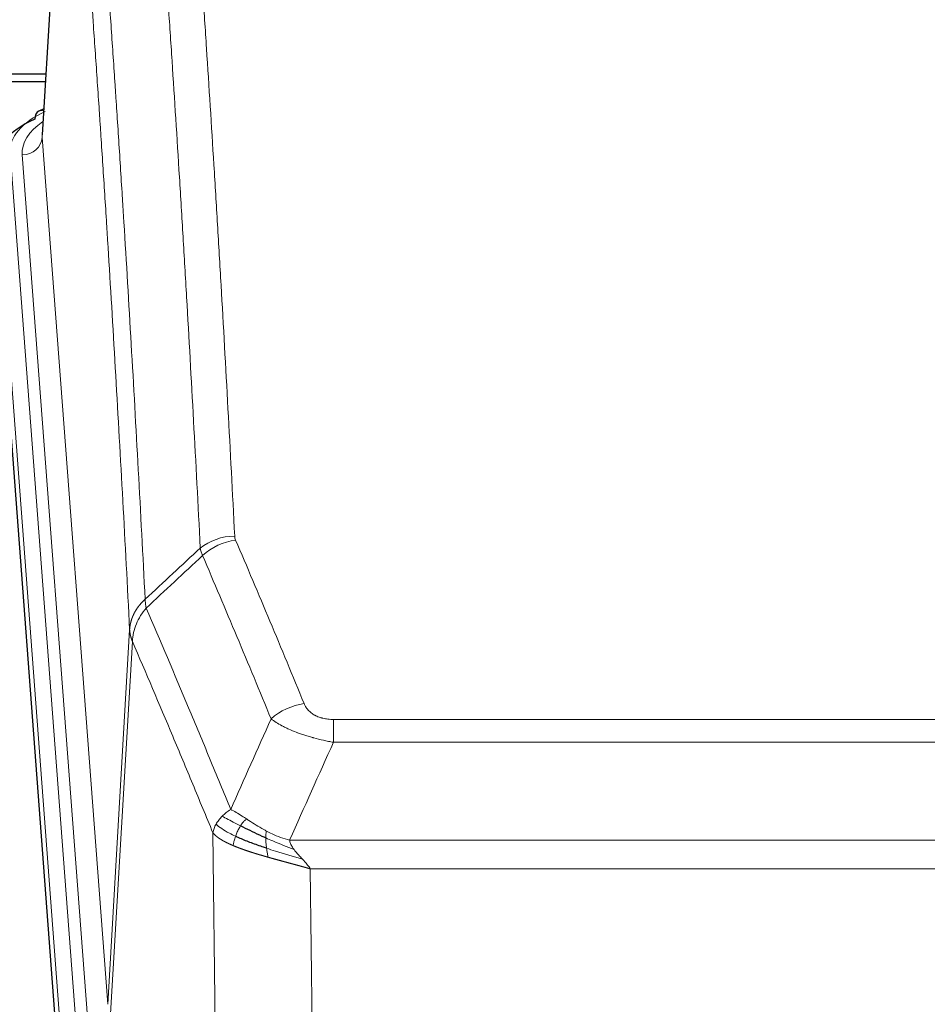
# Model space of a CAD drawing. Header units: inches. Extents: x 0 to 23760, y -13 to 16800.
# Tile 176 of 207: x 18358 to 18539, y 13847 to 14044. Entities that reach past the tile are written whole.
import ezdxf

# ---------------------------------------------------------------- set-up
doc = ezdxf.new("R2010")
doc.units = ezdxf.units.IN
doc.layers.add('254', color=7, linetype='Continuous', true_color=0xffffff)

msp = doc.modelspace()

# ---------------------------------------------------------------- linework, layer by layer
at = {"layer": '254', "color": 2, "linetype": 'Continuous', "lineweight": 25}
for p, q in [((18367.777, 14107.358), (18362.527, 14020.722)), ((18270.295, 14032.847), (18363.265, 14032.847)), ((18298.348, 14031.32), (18363.169, 14031.32)), ((18362.838, 14025.865), (18361.895, 14025.429)), ((18365.891, 13834.852), (18352.773, 14008.306))]:
    msp.add_line(p, q, dxfattribs=at)
at = {"layer": '254', "color": 110, "linetype": 'Continuous', "lineweight": 13}
for p, q in [((18367.779, 14106.736), (18362.531, 14020.146)), ((18362.531, 14020.146), (18375.597, 13847.373)), ((18356.147, 14017.155), (18369.258, 13843.794)), ((18358.539, 14016.72), (18371.605, 13843.947)), ((18366.264, 13841.224), (18353.153, 14014.585)), ((18375.597, 13847.373), (18379.974, 13922.05)), ((18380.53, 13919.716), (18376.179, 13845.464)), ((18420.624, 13904.169), (18625.966, 13904.169)), ((18420.624, 13899.605), (18420.624, 13904.169)), ((18625.966, 13899.605), (18420.624, 13899.605)), ((18397.531, 13805.921), (18396.573, 13881.572)), ((18411.892, 13880.126), (18634.698, 13880.126)), ((18630.585, 13874.382), (18416.005, 13874.382)), ((18416.005, 13874.382), (18416.973, 13797.886))]:
    msp.add_line(p, q, dxfattribs=at)
for centre, major_axis, ratio, start_param, end_param in [((18380.167, 14017.529), (-24.034, 0.016), 0.461198, 5.4992389, 6.318352), ((18363.153, 14022.705), (1.258, -2.724), 0.6272114, 2.6666598, 3.1415983), ((18382.558, 14017.094), (-24.034, 0.016), 0.461198, 5.6862399, 6.318352), ((18358.539, 14020.268), (3.989, 0.302), 0.8864705, 4.6454478, 6.1638843), ((18400.928, 13932.421), (-9.987, -0.512), 0.8285973, 4.6699673, 5.4273767), ((18401.115, 13931.629), (-9.188, -3.948), 0.8056434, 4.3791539, 5.1247913), ((18414.777, 13899.167), (-9.245, -3.812), 0.7933159, 4.3962573, 5.1392153)]:
    msp.add_ellipse(centre, major_axis=major_axis, ratio=ratio, start_param=start_param, end_param=end_param, dxfattribs=at)
at = {"layer": '254', "color": 2, "linetype": 'Continuous', "lineweight": 25}
for centre, major_axis, ratio, start_param, end_param in [((18363.153, 14022.705), (1.258, -2.724), 0.6272114, 3.1415983, 4.0254232), ((18380.167, 14014.868), (-27.03, 0.194), 0.4633579, 5.502135, 6.3212481)]:
    msp.add_ellipse(centre, major_axis=major_axis, ratio=ratio, start_param=start_param, end_param=end_param, dxfattribs=at)
at = {"layer": '254', "color": 110, "linetype": 'Continuous', "lineweight": 13}
for points, knots in [([(18388.969, 14123.362), (18389.527, 14116.742), (18390.627, 14103.252), (18392.235, 14082.267), (18393.277, 14067.778), (18394.048, 14056.723), (18394.431, 14051.149), (18394.809, 14045.505), (18395.06, 14041.726), (18395.185, 14039.829), (18395.809, 14030.305), (18396.3, 14022.563), (18397.026, 14010.768), (18397.265, 14006.806), (18397.741, 13998.824), (18397.977, 13994.802), (18398.679, 13982.65), (18399.6, 13966.207), (18400.49, 13949.289), (18400.928, 13940.71)], [0, 0, 0, 0, 0.125, 0.25, 0.375, 0.375, 0.4375, 0.46875, 0.46875, 0.5, 0.5, 0.625, 0.625, 0.6875, 0.6875, 0.75, 0.75, 0.875, 1, 1, 1, 1]), ([(18394.06, 13938.334), (18393.622, 13946.902), (18392.731, 13963.801), (18391.809, 13980.224), (18391.106, 13992.362), (18390.869, 13996.379), (18390.393, 14004.352), (18390.153, 14008.309), (18389.426, 14020.09), (18388.935, 14027.823), (18388.31, 14037.336), (18388.185, 14039.231), (18387.933, 14043.005), (18387.554, 14048.643), (18387.171, 14054.211), (18386.4, 14065.252), (18385.356, 14079.725), (18383.746, 14100.685), (18382.644, 14114.16), (18382.086, 14120.772)], [0, 0, 0, 0, 0.125, 0.25, 0.25, 0.3125, 0.3125, 0.375, 0.375, 0.5, 0.5, 0.53125, 0.53125, 0.5625, 0.625, 0.625, 0.75, 0.875, 1, 1, 1, 1]), ([(18370.834, 14113.352), (18371.406, 14106.661), (18372.533, 14093.018), (18374.179, 14071.777), (18375.245, 14057.098), (18376.033, 14045.894), (18376.425, 14040.244), (18376.876, 14033.566), (18377.068, 14030.687), (18377.196, 14028.763), (18377.26, 14027.799), (18377.579, 14022.969), (18377.959, 14017.125), (18378.397, 14010.225), (18378.583, 14007.25), (18378.707, 14005.263), (18378.769, 14004.267), (18379.326, 13995.289), (18380.298, 13979.082), (18381.709, 13954.029), (18382.617, 13936.833), (18383.063, 13928.112)], [0, 0, 0, 0, 0.125, 0.25, 0.375, 0.375, 0.4375, 0.46875, 0.484375, 0.484375, 0.5, 0.5, 0.5625, 0.59375, 0.609375, 0.609375, 0.625, 0.625, 0.75, 0.875, 1, 1, 1, 1]), ([(18379.974, 13922.05), (18379.529, 13930.744), (18378.623, 13947.886), (18377.217, 13972.86), (18376.247, 13989.018), (18375.692, 13997.968), (18375.63, 13998.961), (18375.506, 14000.942), (18375.32, 14003.908), (18374.884, 14010.787), (18374.505, 14016.613), (18374.187, 14021.429), (18374.123, 14022.39), (18373.996, 14024.308), (18373.804, 14027.179), (18373.354, 14033.837), (18372.963, 14039.47), (18372.177, 14050.641), (18371.114, 14065.278), (18369.473, 14086.459), (18368.349, 14100.063), (18367.779, 14106.736)], [0, 0, 0, 0, 0.125, 0.25, 0.375, 0.375, 0.390625, 0.390625, 0.40625, 0.4375, 0.5, 0.5, 0.515625, 0.515625, 0.53125, 0.5625, 0.625, 0.625, 0.75, 0.875, 1, 1, 1, 1]), ([(18401.115, 13939.915), (18401.059, 13940.046), (18401.016, 13940.178), (18400.954, 13940.443), (18400.935, 13940.576), (18400.928, 13940.71)], [0, 0, 0, 0, 0.5, 0.5, 1, 1, 1, 1]), ([(18401.115, 13939.915), (18403.401, 13934.574), (18405.682, 13929.188), (18409.097, 13921.04), (18410.235, 13918.312), (18412.507, 13912.835), (18413.643, 13910.084), (18414.777, 13907.323)], [0, 0, 0, 0, 0.5, 0.5, 0.75, 0.75, 1, 1, 1, 1]), ([(18408.197, 13904.265), (18407.061, 13907.024), (18405.925, 13909.772), (18403.649, 13915.245), (18402.511, 13917.97), (18399.091, 13926.11), (18396.807, 13931.492), (18394.519, 13936.828)], [0, 0, 0, 0, 0.25, 0.25, 0.5, 0.5, 1, 1, 1, 1]), ([(18379.974, 13922.05), (18379.975, 13922.065), (18379.977, 13922.095), (18379.98, 13922.14), (18379.983, 13922.184), (18379.987, 13922.229), (18379.991, 13922.274), (18379.995, 13922.319), (18379.999, 13922.364), (18380.004, 13922.408), (18380.008, 13922.453), (18380.013, 13922.498), (18380.019, 13922.542), (18380.024, 13922.587), (18380.03, 13922.632), (18380.036, 13922.676), (18380.043, 13922.721), (18380.049, 13922.766), (18380.056, 13922.81), (18380.063, 13922.855), (18380.071, 13922.899), (18380.078, 13922.944), (18380.086, 13922.988), (18380.094, 13923.032), (18380.103, 13923.077), (18380.111, 13923.121), (18380.12, 13923.165), (18380.129, 13923.21), (18380.139, 13923.254), (18380.148, 13923.298), (18380.158, 13923.342), (18380.168, 13923.386), (18380.179, 13923.43), (18380.189, 13923.474), (18380.2, 13923.518), (18380.211, 13923.562), (18380.223, 13923.606), (18380.234, 13923.65), (18380.246, 13923.694), (18380.258, 13923.737), (18380.271, 13923.781), (18380.283, 13923.825), (18380.296, 13923.868), (18380.309, 13923.912), (18380.323, 13923.955), (18380.336, 13923.999), (18380.35, 13924.042), (18380.364, 13924.085), (18380.378, 13924.129), (18380.393, 13924.172), (18380.408, 13924.215), (18380.423, 13924.258), (18380.438, 13924.301), (18380.454, 13924.344), (18380.469, 13924.387), (18380.485, 13924.43), (18380.502, 13924.473), (18380.518, 13924.515), (18380.535, 13924.558), (18380.552, 13924.6), (18380.569, 13924.643), (18380.587, 13924.685), (18380.604, 13924.728), (18380.622, 13924.77), (18380.641, 13924.812), (18380.659, 13924.854), (18380.678, 13924.896), (18380.697, 13924.938), (18380.716, 13924.98), (18380.735, 13925.022), (18380.755, 13925.063), (18380.775, 13925.105), (18380.795, 13925.147), (18380.815, 13925.188), (18380.835, 13925.229), (18380.856, 13925.271), (18380.883, 13925.324), (18380.917, 13925.389), (18380.958, 13925.466), (18381, 13925.542), (18381.042, 13925.618), (18381.085, 13925.694), (18381.129, 13925.77), (18381.174, 13925.845), (18381.22, 13925.92), (18381.266, 13925.995), (18381.313, 13926.069), (18381.361, 13926.143), (18381.41, 13926.216), (18381.459, 13926.29), (18381.509, 13926.363), (18381.56, 13926.435), (18381.612, 13926.507), (18381.664, 13926.579), (18381.718, 13926.65), (18381.772, 13926.721), (18381.826, 13926.792), (18381.881, 13926.862), (18381.938, 13926.932), (18381.994, 13927.001), (18382.052, 13927.07), (18382.11, 13927.139), (18382.169, 13927.207), (18382.228, 13927.274), (18382.289, 13927.341), (18382.35, 13927.408), (18382.411, 13927.475), (18382.474, 13927.54), (18382.537, 13927.606), (18382.6, 13927.671), (18382.664, 13927.735), (18382.729, 13927.799), (18382.795, 13927.863), (18382.861, 13927.926), (18382.928, 13927.988), (18382.995, 13928.05), (18383.041, 13928.091), (18383.063, 13928.112)], [0, 0, 0, 0, 0.0066687, 0.0133374, 0.0200061, 0.0266746, 0.0333432, 0.0400116, 0.0466801, 0.0533484, 0.0600168, 0.066685, 0.0733532, 0.0800214, 0.0866895, 0.0933575, 0.1000255, 0.1066935, 0.1133614, 0.1200292, 0.126697, 0.1333647, 0.1400324, 0.1467001, 0.1533676, 0.1600352, 0.1667026, 0.1733701, 0.1800374, 0.1867047, 0.193372, 0.2000392, 0.2067064, 0.2133735, 0.2200405, 0.2267075, 0.2333745, 0.2400414, 0.2467082, 0.253375, 0.2600418, 0.2667085, 0.2733751, 0.2800417, 0.2867082, 0.2933747, 0.3000412, 0.3067075, 0.3133739, 0.3200401, 0.3267064, 0.3333725, 0.3400387, 0.3467047, 0.3533708, 0.3600367, 0.3667026, 0.3733685, 0.3800343, 0.3867001, 0.3933658, 0.4000315, 0.4066971, 0.4133626, 0.4200281, 0.4266936, 0.433359, 0.4400243, 0.4466896, 0.4533549, 0.4600201, 0.4666852, 0.4733503, 0.4800154, 0.4866804, 0.4933453, 0.5000102, 0.5125098, 0.5250093, 0.5375088, 0.5500082, 0.5625077, 0.5750071, 0.5875066, 0.600006, 0.6125054, 0.6250049, 0.6375043, 0.6500037, 0.6625032, 0.6750026, 0.6875021, 0.7000016, 0.7125011, 0.7250006, 0.7375001, 0.7499997, 0.7624993, 0.7749989, 0.7874985, 0.7999982, 0.812498, 0.8249977, 0.8374975, 0.8499974, 0.8624973, 0.8749972, 0.8874972, 0.8999973, 0.9124974, 0.9249976, 0.9374978, 0.9499981, 0.9624985, 0.9749989, 0.9874994, 1, 1, 1, 1]), ([(18383.275, 13926.374), (18383.2, 13926.668), (18383.158, 13926.971), (18383.1, 13927.561), (18383.084, 13927.848), (18383.063, 13928.112)], [0, 0, 0, 0, 0.5, 0.5, 1, 1, 1, 1]), ([(18380.53, 13919.716), (18380.552, 13920.3), (18380.629, 13920.887), (18380.893, 13922.054), (18381.079, 13922.633), (18381.55, 13923.764), (18381.836, 13924.317), (18382.494, 13925.381), (18382.867, 13925.891), (18383.275, 13926.374)], [0, 0, 0, 0, 0.25, 0.25, 0.5, 0.5, 0.75, 0.75, 1, 1, 1, 1]), ([(18383.275, 13926.374), (18386.098, 13919.819), (18388.913, 13913.195), (18393.127, 13903.156), (18394.53, 13899.792), (18397.332, 13893.03), (18398.732, 13889.632), (18400.129, 13886.217)], [0, 0, 0, 0, 0.5, 0.5, 0.75, 0.75, 1, 1, 1, 1]), ([(18380.53, 13919.716), (18380.525, 13919.729), (18380.515, 13919.754), (18380.5, 13919.792), (18380.485, 13919.831), (18380.47, 13919.87), (18380.454, 13919.91), (18380.439, 13919.951), (18380.423, 13919.992), (18380.408, 13920.034), (18380.393, 13920.077), (18380.377, 13920.12), (18380.362, 13920.164), (18380.347, 13920.208), (18380.331, 13920.253), (18380.316, 13920.299), (18380.301, 13920.345), (18380.286, 13920.392), (18380.271, 13920.439), (18380.256, 13920.487), (18380.242, 13920.536), (18380.227, 13920.585), (18380.213, 13920.635), (18380.199, 13920.686), (18380.185, 13920.737), (18380.172, 13920.789), (18380.158, 13920.841), (18380.137, 13920.926), (18380.112, 13921.038), (18380.083, 13921.175), (18380.06, 13921.302), (18380.04, 13921.419), (18380.024, 13921.526), (18380.012, 13921.624), (18380.002, 13921.711), (18379.994, 13921.788), (18379.988, 13921.855), (18379.983, 13921.912), (18379.98, 13921.959), (18379.977, 13921.996), (18379.976, 13922.023), (18379.975, 13922.04), (18379.974, 13922.048), (18379.974, 13922.05)], [0, 0, 0, 0, 0.0155037, 0.0313049, 0.0474035, 0.0637997, 0.0804935, 0.097485, 0.1147743, 0.1323613, 0.1502462, 0.1684289, 0.1869096, 0.2056883, 0.224765, 0.2441397, 0.2638126, 0.2837835, 0.3040527, 0.32462, 0.3454856, 0.3666494, 0.3881116, 0.409872, 0.4319308, 0.454288, 0.4769435, 0.4998975, 0.5635611, 0.6228928, 0.6778927, 0.7285606, 0.7748966, 0.8169007, 0.8545729, 0.8879131, 0.9169214, 0.9415977, 0.9619421, 0.9779545, 0.989635, 0.9969835, 1, 1, 1, 1]), ([(18396.573, 13881.572), (18395.242, 13884.812), (18393.91, 13888.038), (18391.242, 13894.458), (18389.907, 13897.652), (18385.896, 13907.188), (18383.216, 13913.484), (18380.53, 13919.716)], [0, 0, 0, 0, 0.25, 0.25, 0.5, 0.5, 1, 1, 1, 1]), ([(18420.624, 13904.169), (18420.441, 13904.169), (18420.259, 13904.173), (18419.895, 13904.192), (18419.715, 13904.206), (18419.36, 13904.244), (18419.184, 13904.268), (18418.837, 13904.327), (18418.666, 13904.361), (18418.455, 13904.411), (18418.413, 13904.422), (18418.33, 13904.443), (18418.205, 13904.476), (18418.084, 13904.512), (18417.845, 13904.586), (18417.537, 13904.696), (18417.25, 13904.823), (18417.077, 13904.908), (18417.043, 13904.925), (18416.975, 13904.96), (18416.941, 13904.978), (18416.841, 13905.032), (18416.776, 13905.069), (18416.587, 13905.182), (18416.467, 13905.261), (18416.24, 13905.423), (18416.133, 13905.507), (18415.931, 13905.68), (18415.835, 13905.769), (18415.722, 13905.883), (18415.7, 13905.906), (18415.656, 13905.952), (18415.634, 13905.975), (18415.57, 13906.045), (18415.53, 13906.092), (18415.411, 13906.234), (18415.337, 13906.33), (18415.2, 13906.523), (18415.137, 13906.621), (18414.96, 13906.917), (18414.861, 13907.118), (18414.777, 13907.323)], [0, 0, 0, 0, 0.0625, 0.0625, 0.125, 0.125, 0.1875, 0.1875, 0.25, 0.25, 0.265625, 0.265625, 0.28125, 0.3125, 0.3125, 0.375, 0.4375, 0.4375, 0.453125, 0.453125, 0.46875, 0.46875, 0.5, 0.5, 0.5625, 0.5625, 0.625, 0.625, 0.6875, 0.6875, 0.703125, 0.703125, 0.71875, 0.71875, 0.75, 0.75, 0.8125, 0.8125, 0.875, 0.875, 1, 1, 1, 1]), ([(18420.624, 13899.605), (18420.289, 13899.666), (18419.956, 13899.729), (18419.293, 13899.863), (18418.964, 13899.932), (18417.988, 13900.15), (18417.351, 13900.306), (18416.648, 13900.495), (18416.57, 13900.516), (18416.415, 13900.559), (18416.337, 13900.58), (18416.106, 13900.645), (18415.953, 13900.689), (18415.498, 13900.823), (18414.903, 13901.005), (18414.331, 13901.197), (18413.909, 13901.344), (18413.701, 13901.419), (18413.495, 13901.494), (18413.359, 13901.545), (18413.291, 13901.57), (18412.686, 13901.801), (18412.178, 13902.011), (18411.459, 13902.335), (18411.226, 13902.444), (18410.888, 13902.61), (18410.777, 13902.665), (18410.558, 13902.777), (18410.45, 13902.833), (18409.923, 13903.115), (18409.535, 13903.343), (18408.82, 13903.802), (18408.494, 13904.033), (18408.197, 13904.265)], [0, 0, 0, 0, 0.0625, 0.0625, 0.125, 0.125, 0.25, 0.25, 0.265625, 0.265625, 0.28125, 0.28125, 0.3125, 0.3125, 0.375, 0.4375, 0.4375, 0.46875, 0.484375, 0.484375, 0.5, 0.5, 0.625, 0.625, 0.6875, 0.6875, 0.71875, 0.71875, 0.75, 0.75, 0.875, 0.875, 1, 1, 1, 1]), ([(18398.422, 13884.873), (18398.668, 13885.117), (18398.935, 13885.352), (18399.505, 13885.802), (18399.809, 13886.016), (18400.129, 13886.217)], [0, 0, 0, 0, 0.5, 0.5, 1, 1, 1, 1]), ([(18403.305, 13884.322), (18403.006, 13884.516), (18402.716, 13884.704), (18401.589, 13885.424), (18400.822, 13885.89), (18400.129, 13886.217)], [0, 0, 0, 0, 0.25, 0.25, 1, 1, 1, 1]), ([(18396.573, 13881.572), (18396.63, 13881.857), (18396.712, 13882.145), (18396.926, 13882.717), (18397.057, 13883.003), (18397.212, 13883.285)], [0, 0, 0, 0, 0.5, 0.5, 1, 1, 1, 1]), ([(18397.212, 13883.285), (18397.368, 13883.56), (18397.548, 13883.831), (18397.953, 13884.363), (18398.177, 13884.622), (18398.422, 13884.873)], [0, 0, 0, 0, 0.5, 0.5, 1, 1, 1, 1]), ([(18401.095, 13880.869), (18400.66, 13881.073), (18400.25, 13881.277), (18398.72, 13882.092), (18397.824, 13882.701), (18397.212, 13883.285)], [0, 0, 0, 0, 0.25, 0.25, 1, 1, 1, 1]), ([(18402.08, 13882.942), (18401.709, 13883.13), (18401.352, 13883.312), (18399.992, 13884.018), (18399.121, 13884.49), (18398.422, 13884.873)], [0, 0, 0, 0, 0.25, 0.25, 1, 1, 1, 1]), ([(18402.08, 13882.942), (18402.179, 13883.097), (18402.281, 13883.245), (18402.537, 13883.589), (18402.695, 13883.773), (18403.005, 13884.088), (18403.159, 13884.22), (18403.305, 13884.322)], [0, 0, 0, 0, 0.25, 0.25, 0.625, 0.625, 1, 1, 1, 1]), ([(18407.274, 13881.914), (18407.094, 13882.01), (18406.915, 13882.108), (18406.208, 13882.502), (18405.694, 13882.809), (18404.7, 13883.423), (18404.22, 13883.73), (18403.606, 13884.127), (18403.454, 13884.225), (18403.305, 13884.322)], [0, 0, 0, 0, 0.125, 0.125, 0.5, 0.5, 0.875, 0.875, 1, 1, 1, 1]), ([(18400.605, 13879.023), (18400.593, 13879.028), (18400.57, 13879.038), (18400.535, 13879.053), (18400.499, 13879.068), (18400.464, 13879.083), (18400.427, 13879.099), (18400.391, 13879.115), (18400.354, 13879.131), (18400.316, 13879.147), (18400.279, 13879.163), (18400.241, 13879.18), (18400.202, 13879.197), (18400.164, 13879.214), (18400.124, 13879.231), (18400.085, 13879.249), (18400.045, 13879.267), (18400.005, 13879.285), (18399.965, 13879.303), (18399.924, 13879.322), (18399.883, 13879.34), (18399.842, 13879.359), (18399.8, 13879.379), (18399.758, 13879.398), (18399.716, 13879.418), (18399.673, 13879.438), (18399.631, 13879.458), (18399.588, 13879.478), (18399.545, 13879.499), (18399.501, 13879.52), (18399.457, 13879.541), (18399.414, 13879.563), (18399.37, 13879.584), (18399.325, 13879.606), (18399.281, 13879.628), (18399.236, 13879.651), (18399.191, 13879.673), (18399.146, 13879.696), (18399.101, 13879.72), (18399.056, 13879.743), (18399.011, 13879.767), (18398.965, 13879.791), (18398.919, 13879.815), (18398.874, 13879.839), (18398.828, 13879.864), (18398.782, 13879.889), (18398.736, 13879.914), (18398.69, 13879.94), (18398.644, 13879.966), (18398.597, 13879.992), (18398.551, 13880.018), (18398.505, 13880.045), (18398.459, 13880.071), (18398.413, 13880.099), (18398.366, 13880.126), (18398.32, 13880.154), (18398.274, 13880.182), (18398.228, 13880.21), (18398.182, 13880.238), (18398.136, 13880.267), (18398.09, 13880.296), (18398.044, 13880.325), (18397.998, 13880.355), (18397.953, 13880.385), (18397.907, 13880.415), (18397.862, 13880.446), (18397.817, 13880.476), (18397.772, 13880.507), (18397.727, 13880.539), (18397.683, 13880.57), (18397.638, 13880.602), (18397.594, 13880.634), (18397.55, 13880.667), (18397.506, 13880.699), (18397.463, 13880.732), (18397.42, 13880.766), (18397.377, 13880.799), (18397.335, 13880.833), (18397.292, 13880.867), (18397.25, 13880.902), (18397.209, 13880.936), (18397.168, 13880.971), (18397.127, 13881.007), (18397.087, 13881.042), (18397.047, 13881.078), (18397.007, 13881.114), (18396.968, 13881.151), (18396.93, 13881.188), (18396.892, 13881.225), (18396.854, 13881.262), (18396.817, 13881.3), (18396.78, 13881.338), (18396.744, 13881.376), (18396.709, 13881.415), (18396.674, 13881.453), (18396.639, 13881.492), (18396.606, 13881.532), (18396.584, 13881.558), (18396.573, 13881.572)], [0, 0, 0, 0, 0.0060657, 0.012223, 0.0184718, 0.0248123, 0.0312443, 0.0377679, 0.0443831, 0.0510899, 0.0578883, 0.0647782, 0.0717598, 0.0788329, 0.0859977, 0.093254, 0.1006019, 0.1080414, 0.1155725, 0.1231952, 0.1309095, 0.1387154, 0.1466129, 0.1546019, 0.1626826, 0.1708549, 0.1791188, 0.1874742, 0.1959213, 0.20446, 0.2130903, 0.2218121, 0.2306256, 0.2395307, 0.2485274, 0.2576156, 0.2667955, 0.276067, 0.2854301, 0.2948848, 0.3044311, 0.314069, 0.3237985, 0.3336196, 0.3435324, 0.3535367, 0.3636326, 0.3738202, 0.3840993, 0.3944701, 0.4049324, 0.4154864, 0.426132, 0.4368691, 0.4476979, 0.4586183, 0.4696303, 0.480734, 0.4919292, 0.503216, 0.5145945, 0.5260645, 0.5376262, 0.5492795, 0.5610244, 0.5728609, 0.584789, 0.5968087, 0.60892, 0.621123, 0.6334175, 0.6458037, 0.6582815, 0.6708509, 0.6835119, 0.6962645, 0.7091087, 0.7220445, 0.735072, 0.748191, 0.7614017, 0.774704, 0.7880979, 0.8015834, 0.8151605, 0.8288293, 0.8425896, 0.8564416, 0.8703852, 0.8844204, 0.8985472, 0.9127656, 0.9270756, 0.9414773, 0.9559705, 0.9705554, 0.9852319, 1, 1, 1, 1]), ([(18401.095, 13880.869), (18401.126, 13880.957), (18401.158, 13881.046), (18401.292, 13881.403), (18401.405, 13881.674), (18401.655, 13882.202), (18401.791, 13882.46), (18401.982, 13882.785), (18402.031, 13882.864), (18402.08, 13882.942)], [0, 0, 0, 0, 0.125, 0.125, 0.5, 0.5, 0.875, 0.875, 1, 1, 1, 1]), ([(18407.124, 13880.545), (18407.122, 13880.7), (18407.124, 13880.848), (18407.137, 13881.191), (18407.153, 13881.375), (18407.201, 13881.687), (18407.234, 13881.817), (18407.274, 13881.914)], [0, 0, 0, 0, 0.25, 0.25, 0.625, 0.625, 1, 1, 1, 1]), ([(18411.892, 13880.126), (18410.672, 13880.392), (18409.496, 13880.834), (18408.002, 13881.537), (18407.635, 13881.723), (18407.274, 13881.914)], [0, 0, 0, 0, 0.75, 0.75, 1, 1, 1, 1]), ([(18400.605, 13879.023), (18400.64, 13879.204), (18400.683, 13879.409), (18400.788, 13879.855), (18400.851, 13880.096), (18400.977, 13880.518), (18401.033, 13880.692), (18401.095, 13880.869)], [0, 0, 0, 0, 0.375, 0.375, 0.75, 0.75, 1, 1, 1, 1]), ([(18412.763, 13878.227), (18411.352, 13878.75), (18409.916, 13879.333), (18408.045, 13880.137), (18407.581, 13880.341), (18407.124, 13880.545)], [0, 0, 0, 0, 0.75, 0.75, 1, 1, 1, 1]), ([(18407.293, 13878.485), (18407.281, 13878.572), (18407.269, 13878.659), (18407.224, 13879.012), (18407.195, 13879.281), (18407.152, 13879.807), (18407.136, 13880.064), (18407.126, 13880.388), (18407.125, 13880.467), (18407.124, 13880.545)], [0, 0, 0, 0, 0.125, 0.125, 0.5, 0.5, 0.875, 0.875, 1, 1, 1, 1]), ([(18412.763, 13878.227), (18412.644, 13878.385), (18412.534, 13878.542), (18412.286, 13878.937), (18412.161, 13879.173), (18411.974, 13879.649), (18411.913, 13879.887), (18411.892, 13880.126)], [0, 0, 0, 0, 0.25, 0.25, 0.625, 0.625, 1, 1, 1, 1]), ([(18407.607, 13876.692), (18407.585, 13876.698), (18407.541, 13876.71), (18407.475, 13876.729), (18407.41, 13876.748), (18407.343, 13876.767), (18407.277, 13876.785), (18407.211, 13876.804), (18407.145, 13876.823), (18407.079, 13876.842), (18407.012, 13876.861), (18406.946, 13876.881), (18406.879, 13876.9), (18406.813, 13876.919), (18406.746, 13876.938), (18406.68, 13876.958), (18406.613, 13876.977), (18406.547, 13876.996), (18406.48, 13877.016), (18406.413, 13877.035), (18406.346, 13877.055), (18406.279, 13877.075), (18406.212, 13877.094), (18406.146, 13877.114), (18406.079, 13877.134), (18406.012, 13877.154), (18405.945, 13877.174), (18405.878, 13877.194), (18405.811, 13877.214), (18405.744, 13877.234), (18405.677, 13877.254), (18405.609, 13877.274), (18405.542, 13877.294), (18405.475, 13877.315), (18405.408, 13877.335), (18405.341, 13877.356), (18405.274, 13877.376), (18405.207, 13877.397), (18405.14, 13877.417), (18405.073, 13877.438), (18405.006, 13877.459), (18404.938, 13877.479), (18404.871, 13877.5), (18404.804, 13877.521), (18404.737, 13877.542), (18404.67, 13877.563), (18404.603, 13877.584), (18404.536, 13877.605), (18404.469, 13877.627), (18404.402, 13877.648), (18404.336, 13877.669), (18404.269, 13877.691), (18404.202, 13877.712), (18404.135, 13877.734), (18404.068, 13877.755), (18404.002, 13877.777), (18403.935, 13877.799), (18403.868, 13877.82), (18403.802, 13877.842), (18403.735, 13877.864), (18403.669, 13877.886), (18403.603, 13877.908), (18403.536, 13877.93), (18403.47, 13877.953), (18403.404, 13877.975), (18403.338, 13877.997), (18403.272, 13878.02), (18403.206, 13878.042), (18403.14, 13878.065), (18403.074, 13878.087), (18403.008, 13878.11), (18402.943, 13878.132), (18402.877, 13878.155), (18402.812, 13878.178), (18402.746, 13878.201), (18402.681, 13878.224), (18402.616, 13878.247), (18402.551, 13878.27), (18402.486, 13878.293), (18402.421, 13878.317), (18402.357, 13878.34), (18402.292, 13878.364), (18402.227, 13878.387), (18402.163, 13878.411), (18402.099, 13878.434), (18402.035, 13878.458), (18401.971, 13878.482), (18401.907, 13878.506), (18401.843, 13878.529), (18401.78, 13878.553), (18401.717, 13878.578), (18401.653, 13878.602), (18401.59, 13878.626), (18401.527, 13878.65), (18401.465, 13878.675), (18401.402, 13878.699), (18401.34, 13878.723), (18401.277, 13878.748), (18401.215, 13878.773), (18401.153, 13878.797), (18401.092, 13878.822), (18401.03, 13878.847), (18400.969, 13878.872), (18400.907, 13878.897), (18400.846, 13878.922), (18400.786, 13878.947), (18400.725, 13878.973), (18400.665, 13878.998), (18400.625, 13879.015), (18400.605, 13879.023)], [0, 0, 0, 0, 0.0082024, 0.0164263, 0.0246716, 0.0329384, 0.0412265, 0.0495362, 0.0578672, 0.0662198, 0.0745938, 0.0829892, 0.0914062, 0.0998446, 0.1083045, 0.1167859, 0.1252887, 0.1338131, 0.1423589, 0.1509263, 0.1595151, 0.1681255, 0.1767574, 0.1854108, 0.1940858, 0.2027822, 0.2115002, 0.2202398, 0.2290008, 0.2377835, 0.2465876, 0.2554134, 0.2642606, 0.2731295, 0.2820199, 0.2909319, 0.2998654, 0.3088206, 0.3177973, 0.3267956, 0.3358154, 0.3448569, 0.35392, 0.3630047, 0.3721109, 0.3812388, 0.3903883, 0.3995594, 0.4087522, 0.4179665, 0.4272025, 0.4364601, 0.4457393, 0.4550402, 0.4643627, 0.4737069, 0.4830727, 0.4924601, 0.5018692, 0.5113, 0.5207524, 0.5302265, 0.5397222, 0.5492397, 0.5587788, 0.5683395, 0.577922, 0.5875261, 0.5971519, 0.6067994, 0.6164686, 0.6261595, 0.6358721, 0.6456064, 0.6553624, 0.6651401, 0.6749395, 0.6847606, 0.6946034, 0.704468, 0.7143542, 0.7242622, 0.734192, 0.7441434, 0.7541166, 0.7641115, 0.7741282, 0.7841666, 0.7942268, 0.8043087, 0.8144123, 0.8245377, 0.8346848, 0.8448538, 0.8550444, 0.8652568, 0.875491, 0.885747, 0.8960247, 0.9063242, 0.9166455, 0.9269886, 0.9373534, 0.9477401, 0.9581485, 0.9685787, 0.9790306, 0.9895044, 1, 1, 1, 1]), ([(18407.607, 13876.692), (18407.574, 13876.863), (18407.535, 13877.059), (18407.453, 13877.491), (18407.41, 13877.726), (18407.343, 13878.139), (18407.317, 13878.31), (18407.293, 13878.485)], [0, 0, 0, 0, 0.375, 0.375, 0.75, 0.75, 1, 1, 1, 1]), ([(18414.434, 13876.33), (18412.662, 13876.834), (18410.832, 13877.364), (18408.458, 13878.106), (18407.87, 13878.294), (18407.293, 13878.485)], [0, 0, 0, 0, 0.75, 0.75, 1, 1, 1, 1]), ([(18414.434, 13876.33), (18414.36, 13876.41), (18414.286, 13876.489), (18413.99, 13876.807), (18413.768, 13877.045), (18413.341, 13877.518), (18413.136, 13877.755), (18412.883, 13878.07), (18412.822, 13878.148), (18412.763, 13878.227)], [0, 0, 0, 0, 0.125, 0.125, 0.5, 0.5, 0.875, 0.875, 1, 1, 1, 1]), ([(18416.005, 13874.382), (18415.983, 13874.388), (18415.939, 13874.401), (18415.872, 13874.42), (18415.806, 13874.438), (18415.739, 13874.457), (18415.672, 13874.476), (18415.605, 13874.495), (18415.538, 13874.514), (18415.471, 13874.533), (18415.404, 13874.552), (18415.337, 13874.571), (18415.269, 13874.59), (18415.202, 13874.609), (18415.134, 13874.627), (18415.067, 13874.646), (18414.999, 13874.665), (18414.931, 13874.684), (18414.863, 13874.703), (18414.795, 13874.722), (18414.727, 13874.741), (18414.658, 13874.76), (18414.59, 13874.779), (18414.522, 13874.798), (18414.453, 13874.817), (18414.384, 13874.836), (18414.316, 13874.855), (18414.247, 13874.874), (18414.178, 13874.893), (18414.109, 13874.912), (18414.04, 13874.931), (18413.971, 13874.95), (18413.901, 13874.969), (18413.832, 13874.988), (18413.763, 13875.007), (18413.693, 13875.026), (18413.624, 13875.045), (18413.554, 13875.064), (18413.484, 13875.083), (18413.414, 13875.102), (18413.344, 13875.121), (18413.274, 13875.14), (18413.204, 13875.159), (18413.134, 13875.178), (18413.064, 13875.197), (18412.994, 13875.216), (18412.924, 13875.235), (18412.853, 13875.254), (18412.783, 13875.273), (18412.712, 13875.293), (18412.641, 13875.312), (18412.571, 13875.331), (18412.5, 13875.35), (18412.429, 13875.369), (18412.358, 13875.388), (18412.287, 13875.408), (18412.216, 13875.427), (18412.145, 13875.446), (18412.074, 13875.465), (18412.003, 13875.485), (18411.932, 13875.504), (18411.861, 13875.523), (18411.789, 13875.542), (18411.718, 13875.562), (18411.647, 13875.581), (18411.575, 13875.6), (18411.504, 13875.62), (18411.432, 13875.639), (18411.36, 13875.658), (18411.289, 13875.678), (18411.217, 13875.697), (18411.145, 13875.717), (18411.074, 13875.736), (18411.002, 13875.755), (18410.93, 13875.775), (18410.858, 13875.794), (18410.786, 13875.814), (18410.714, 13875.833), (18410.642, 13875.853), (18410.57, 13875.873), (18410.498, 13875.892), (18410.426, 13875.912), (18410.354, 13875.931), (18410.282, 13875.951), (18410.209, 13875.971), (18410.137, 13875.99), (18410.065, 13876.01), (18409.993, 13876.03), (18409.921, 13876.049), (18409.848, 13876.069), (18409.776, 13876.089), (18409.704, 13876.109), (18409.631, 13876.128), (18409.559, 13876.148), (18409.487, 13876.168), (18409.414, 13876.188), (18409.342, 13876.208), (18409.27, 13876.228), (18409.197, 13876.248), (18409.125, 13876.268), (18409.053, 13876.288), (18408.98, 13876.308), (18408.908, 13876.328), (18408.836, 13876.348), (18408.763, 13876.368), (18408.691, 13876.388), (18408.618, 13876.408), (18408.546, 13876.428), (18408.474, 13876.448), (18408.401, 13876.468), (18408.329, 13876.488), (18408.257, 13876.509), (18408.185, 13876.529), (18408.112, 13876.549), (18408.04, 13876.569), (18407.968, 13876.59), (18407.896, 13876.61), (18407.824, 13876.63), (18407.751, 13876.651), (18407.679, 13876.671), (18407.631, 13876.685), (18407.607, 13876.692)], [0, 0, 0, 0, 0.007775, 0.0155603, 0.0233558, 0.0311618, 0.038978, 0.0468046, 0.0546416, 0.0624889, 0.0703466, 0.0782147, 0.0860931, 0.093982, 0.1018813, 0.109791, 0.1177112, 0.1256417, 0.1335828, 0.1415343, 0.1494962, 0.1574687, 0.1654516, 0.173445, 0.1814489, 0.1894634, 0.1974883, 0.2055238, 0.2135699, 0.2216264, 0.2296936, 0.2377713, 0.2458596, 0.2539585, 0.2620679, 0.270188, 0.2783187, 0.28646, 0.2946119, 0.3027745, 0.3109477, 0.3191316, 0.3273261, 0.3355314, 0.3437472, 0.3519738, 0.3602111, 0.3684591, 0.3767178, 0.3849872, 0.3932673, 0.4015582, 0.4098598, 0.4181722, 0.4264954, 0.4348293, 0.443174, 0.4515295, 0.4598958, 0.4682728, 0.4766607, 0.4850594, 0.493469, 0.5018893, 0.5103206, 0.5187626, 0.5272155, 0.5356793, 0.544154, 0.5526395, 0.561136, 0.5696433, 0.5781615, 0.5866906, 0.5952307, 0.6037817, 0.6123436, 0.6209165, 0.6295003, 0.638095, 0.6467007, 0.6553174, 0.6639451, 0.6725838, 0.6812334, 0.6898941, 0.6985657, 0.7072484, 0.7159421, 0.7246468, 0.7333625, 0.7420893, 0.7508272, 0.759576, 0.768336, 0.777107, 0.7858891, 0.7946823, 0.8034866, 0.812302, 0.8211284, 0.829966, 0.8388147, 0.8476746, 0.8565455, 0.8654276, 0.8743209, 0.8832252, 0.8921408, 0.9010675, 0.9100054, 0.9189544, 0.9279147, 0.9368861, 0.9458688, 0.9548626, 0.9638676, 0.9728839, 0.9819114, 0.9909501, 1, 1, 1, 1]), ([(18416.005, 13874.382), (18415.852, 13874.63), (18415.676, 13874.877), (18415.293, 13875.366), (18415.086, 13875.609), (18414.728, 13876.01), (18414.582, 13876.17), (18414.434, 13876.33)], [0, 0, 0, 0, 0.375, 0.375, 0.75, 0.75, 1, 1, 1, 1])]:
    msp.add_open_spline(points, degree=3, knots=knots, dxfattribs=at)
for points in [[(18383.063, 13928.112), (18386.728, 13931.52), (18390.394, 13934.928), (18394.06, 13938.334)], [(18394.519, 13936.828), (18394.407, 13937.087), (18394.218, 13937.596), (18394.101, 13938.09), (18394.06, 13938.334)], [(18394.519, 13936.828), (18390.771, 13933.345), (18387.023, 13929.86), (18383.275, 13926.374)], [(18400.129, 13886.217), (18402.803, 13892.239), (18405.493, 13898.255), (18408.197, 13904.265)], [(18420.624, 13899.605), (18417.696, 13893.119), (18414.785, 13886.626), (18411.892, 13880.126)]]:
    msp.add_open_spline(points, degree=3, dxfattribs=at)
at = {"layer": '254', "color": 2, "linetype": 'Continuous', "lineweight": 25}
for points in [[(18407.124, 13880.545), (18406.895, 13880.647), (18406.668, 13880.749), (18405.766, 13881.159), (18405.107, 13881.466), (18403.837, 13882.071), (18403.227, 13882.369), (18402.456, 13882.753), (18402.266, 13882.848), (18402.08, 13882.942)], [(18407.293, 13878.485), (18407.004, 13878.58), (18406.717, 13878.676), (18405.583, 13879.062), (18404.76, 13879.358), (18403.195, 13879.956), (18402.454, 13880.259), (18401.536, 13880.665), (18401.312, 13880.767), (18401.095, 13880.869)]]:
    msp.add_open_spline(points, degree=3, knots=[0, 0, 0, 0, 0.125, 0.125, 0.5, 0.5, 0.875, 0.875, 1, 1, 1, 1], dxfattribs=at)

doc.saveas('drawing.dxf')
